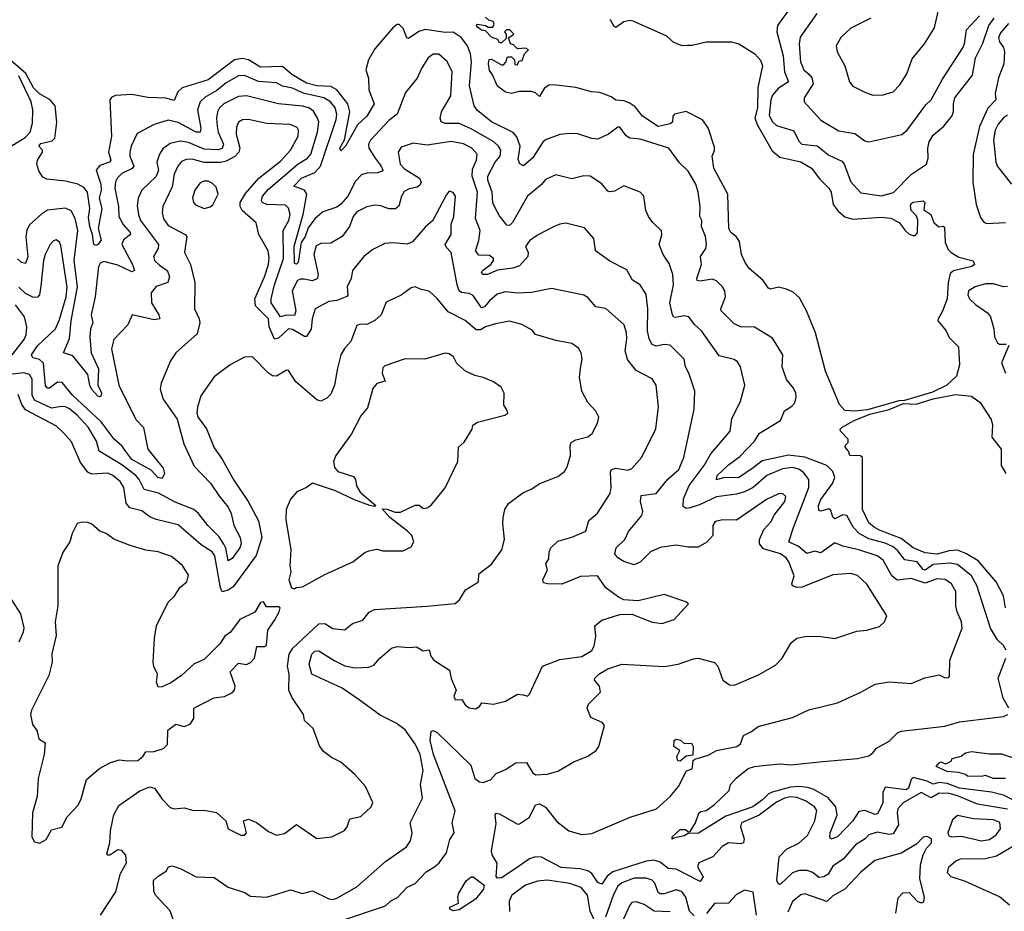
# Model space of a CAD drawing. Extents: x 1493970 to 1595317, y 729910 to 844791.
# Tile 159 of 256: x 1545346 to 1550249, y 787354 to 791795. Entities that reach past the tile are written whole.
import ezdxf

# ---------------------------------------------------------------- set-up
doc = ezdxf.new("R2010")
doc.units = 0

msp = doc.modelspace()

# ---------------------------------------------------------------- linework, layer by layer
at = {"layer": '0CON10XD'}
for points in [[(1549185, 791855.8), (1549120, 791765), (1549115.8, 791735), (1549147.8, 791615), (1549154, 791535), (1549174.1, 791485), (1549125, 791453.8), (1549095, 791419.2), (1549086.5, 791395), (1549078.1, 791318.1), (1549095, 791286.2), (1549115, 791267.6), (1549200.4, 791240.4), (1549225, 791189.5), (1549240.5, 791175), (1549317.1, 791167.1), (1549375, 791120), (1549439.5, 791089.5), (1549450.8, 791075), (1549485, 790987.1), (1549535, 790932.9), (1549637.1, 790917.1), (1549696.6, 790933.4), (1549787.1, 791025), (1549860.9, 791075), (1549868.9, 791105), (1549867.6, 791155), (1549874, 791186), (1549895, 791219.6), (1549947.7, 791265), (1549987.8, 791315), (1549995.8, 791335), (1549995.2, 791375), (1550003.2, 791405), (1550091.1, 791518.9), (1550105, 791604.2), (1550142, 791678), (1550171.4, 791765), (1550197.8, 791802.2)], [(1549315.5, 791825), (1549232.7, 791707.3), (1549226.7, 791673.3), (1549233.3, 791585), (1549251.1, 791545), (1549275, 791523.3), (1549290.8, 791505), (1549296.4, 791475), (1549251.9, 791405), (1549251.9, 791385), (1549335, 791294.6), (1549425, 791241.2), (1549505, 791227.1), (1549555, 791191.9), (1549575, 791185.7), (1549737.8, 791222.2), (1549765.9, 791244.1), (1549858.9, 791371.1), (1549885, 791395.7), (1549941.2, 791498.8), (1550043.1, 791655), (1550051.3, 791675), (1550060.7, 791745), (1550125, 791814)], [(1549585, 791801.5), (1549485, 791752.9), (1549435, 791706), (1549410.8, 791665), (1549416, 791635), (1549454.4, 791564.4), (1549477.5, 791485), (1549495, 791464), (1549555, 791434), (1549595, 791419.2), (1549645, 791420.6), (1549695, 791435.8), (1549729.4, 791470.6), (1549763.5, 791525), (1549790.1, 791599.9), (1549851.5, 791675), (1549901.2, 791755), (1549919.7, 791835)], [(1550257.6, 788655), (1550245, 788677.3), (1550215.3, 788705.3), (1550180.4, 788765), (1550112.6, 788977.4), (1550085.2, 789025.2), (1550015, 789081.3), (1549978.3, 789088.3), (1549895, 789082), (1549855, 789052.9), (1549845, 789055.8), (1549815, 789095.2), (1549753.8, 789103.8), (1549719.5, 789149.5), (1549695, 789168.8), (1549655, 789186.9), (1549575, 789209.6), (1549525.9, 789235), (1549497.3, 789265), (1549464.4, 789325), (1549445, 789328.4), (1549405, 789309.1), (1549395, 789317.5), (1549385, 789350), (1549375, 789359.3), (1549335, 789347.3), (1549325, 789350.5), (1549323.4, 789375), (1549335, 789405.6), (1549393.1, 789485), (1549405.8, 789515), (1549395.4, 789545), (1549365, 789575.2), (1549255, 789616.5), (1549175, 789625.9), (1549043, 789597), (1548997.7, 789562.3), (1548925, 789513.6), (1548855, 789514.7), (1548815, 789503.5), (1548818.8, 789525), (1548875, 789577.9), (1548931.3, 789618.7), (1549005.8, 789695), (1549030, 789735), (1549135, 789798.6), (1549155, 789846), (1549190.6, 789869.4), (1549205, 789886.7), (1549212.9, 789915), (1549210, 789935), (1549198.9, 789958.9), (1549165, 790002), (1549143.1, 790065), (1549145.5, 790125), (1549095, 790208), (1549005, 790263.4), (1548935.4, 790265.4), (1548901.3, 790281.3), (1548838.8, 790345), (1548837.5, 790355), (1548860.8, 790415), (1548856.9, 790445), (1548845, 790464.4), (1548815, 790493.6), (1548795, 790501.8), (1548735, 790492.6), (1548720, 790495), (1548717.5, 790505), (1548740.9, 790575), (1548735.3, 790615), (1548762.3, 790655), (1548766.2, 790676.2), (1548761.5, 790715), (1548740.6, 790765), (1548742.9, 790795), (1548733.6, 790815), (1548734.4, 790865), (1548724.1, 790935.9), (1548712.9, 790975), (1548675, 791040), (1548631.1, 791081.1), (1548578.1, 791155), (1548435, 791200), (1548385, 791205.4), (1548366.6, 791216.6), (1548335, 791260), (1548325, 791260), (1548278, 791225), (1548225, 791200), (1548195, 791202.2), (1548125, 791226.2), (1548085, 791227.7), (1548035, 791222.3), (1547965, 791197.1), (1547951.2, 791185), (1547899.2, 791105), (1547855, 791066.8), (1547836.3, 791076.3), (1547828.7, 791098.7), (1547837.5, 791165), (1547821.2, 791211.2), (1547803.3, 791233.3), (1547695, 791286), (1547625, 791342.7), (1547608.8, 791365), (1547586.7, 791465), (1547595.2, 791585), (1547591, 791625), (1547575.7, 791665), (1547545, 791706), (1547505, 791732.8), (1547465, 791731.4), (1547365, 791745.9), (1547333.6, 791736.4), (1547281.4, 791701.4), (1547274.4, 791704.4), (1547255, 791751.2), (1547235, 791771.2), (1547225, 791771.2), (1547205, 791754.2), (1547115, 791650.3), (1547082.7, 791595), (1547070.3, 791545), (1547082.8, 791502.8), (1547084.1, 791445), (1547111.4, 791375), (1547075, 791314), (1547028.8, 791271.2), (1546969.2, 791165), (1546945, 791141.2), (1546940.6, 791155), (1546962.9, 791197.1), (1546989.5, 791335), (1546979.7, 791375), (1546925, 791446.1), (1546895, 791461.3), (1546825, 791465.4), (1546775, 791479.1), (1546701.5, 791521.5), (1546655, 791562.4), (1546545, 791559.1), (1546485, 791594.8), (1546455, 791601.5), (1546415, 791595.2), (1546285.4, 791494.6), (1546154.4, 791455), (1546134.4, 791435.6), (1546115, 791392.5), (1546073.3, 791403.3), (1545985, 791407), (1545905, 791421.9)], [(1549505, 789844.6), (1549455, 789848.5), (1549427.8, 789877.8), (1549358.1, 790045), (1549308.5, 790235), (1549263.3, 790345), (1549228.8, 790408.8), (1549197.6, 790437.6), (1549165, 790453.1), (1549125, 790462), (1549085, 790453.3), (1549075, 790457.5), (1549046.6, 790496.6), (1548979.2, 790555), (1548958.6, 790585), (1548940, 790625), (1548929.5, 790689.5), (1548914.2, 790714.2), (1548886.7, 790735), (1548876.7, 790755), (1548872.9, 790925), (1548802.9, 791055), (1548793.8, 791115), (1548805, 791142.5), (1548805, 791160), (1548775, 791255.8), (1548745.4, 791295.4), (1548665, 791337.8), (1548605.9, 791324.1), (1548598.8, 791315), (1548596, 791285), (1548585, 791276), (1548525, 791263.3), (1548448, 791315), (1548411.1, 791361.1), (1548381.3, 791381.3), (1548355, 791391.3), (1548315, 791394), (1548290.5, 791410.5), (1548235, 791431.5), (1548193.8, 791435), (1548115, 791457.1), (1548005, 791470.6), (1547981.4, 791468.6), (1547957.9, 791452.1), (1547935, 791412.5), (1547915, 791430), (1547895, 791437.5), (1547835, 791437.5), (1547795, 791427.5), (1547765, 791433.8), (1547725, 791463.3), (1547700.7, 791520.7), (1547685, 791542.5), (1547680, 791575), (1547683.9, 791596.1), (1547695, 791597.5), (1547745, 791570), (1547755, 791570), (1547767, 791583), (1547775, 791610), (1547795, 791610), (1547810, 791595), (1547811.7, 791571.7), (1547825, 791570), (1547831.7, 791588.3), (1547848.3, 791591.7), (1547860, 791625), (1547880, 791645), (1547865, 791652.5), (1547825, 791650), (1547805, 791670), (1547790, 791675), (1547780, 791705), (1547807, 791723), (1547786.7, 791745), (1547770, 791745), (1547760, 791735), (1547768.3, 791721.7), (1547768.3, 791701.7), (1547745, 791680), (1547735, 791680), (1547726.4, 791696.4), (1547695, 791707.5), (1547665, 791740), (1547645, 791743.3), (1547625, 791757.5), (1547620, 791765), (1547625, 791772.5), (1547666.1, 791766.1), (1547678.3, 791758.3), (1547701.7, 791758.3), (1547708, 791772), (1547703.3, 791785), (1547681.7, 791791.7), (1547665, 791806.6)], [(1548285, 791796.7), (1548305, 791762.5), (1548315, 791757.5), (1548355, 791786), (1548385, 791792.5), (1548399.7, 791789.7), (1548567.5, 791715), (1548596.4, 791686.4), (1548625, 791673.3), (1548645, 791666.7), (1548671.7, 791668.3), (1548695, 791667.5), (1548765, 791684.2), (1548890, 791685), (1548927.5, 791675), (1549006.7, 791625), (1549035, 791593.3), (1549045.6, 791565), (1549022.2, 791457.8), (1549020.6, 791355), (1549006.7, 791305), (1549019.6, 791269.6), (1549092.4, 791142.4), (1549130.8, 791110.8), (1549235, 791087.6), (1549288.5, 791055), (1549329.9, 790999.9), (1549375.7, 790955.7), (1549386.5, 790935), (1549395.9, 790875), (1549421.9, 790841.9), (1549455, 790812.9), (1549495, 790801.4), (1549635, 790811.8), (1549683.7, 790806.3), (1549725, 790783.9), (1549755.2, 790745.2), (1549775, 790726.2), (1549795, 790719.8), (1549805, 790720.5), (1549816.7, 790733.3), (1549818.5, 790798.5), (1549809.7, 790819.7), (1549784.6, 790845), (1549782.2, 790867.8), (1549785, 790880), (1549795, 790886.7), (1549845, 790892.5), (1549852.5, 790885), (1549848.3, 790848.3), (1549882.5, 790825), (1549897.5, 790785), (1549923, 790763), (1549945, 790766.7), (1549950.7, 790760.7), (1549954.2, 790685), (1549970, 790650), (1549984.6, 790634.6), (1550022.5, 790612.5), (1550093.3, 790593.3), (1550100, 790575), (1550086.7, 790565), (1549995.6, 790544.4), (1549979.9, 790530.1), (1549969.7, 790485), (1549963.8, 790403.8), (1549940.2, 790339.8), (1549919.2, 790305), (1549918, 790295), (1549960, 790245), (1549975, 790211.2), (1550020, 790165), (1550026.2, 790075), (1550010.7, 790019.3), (1549962.9, 789975), (1549891.2, 789938.8), (1549751.8, 789898.2), (1549724.2, 789895.8), (1549567.6, 789852.4), (1549505, 789844.6)], [(1550269.2, 791775), (1550229.9, 791730.1), (1550219.5, 791705), (1550225.2, 791685), (1550245, 791656.9), (1550250.1, 791635), (1550246.4, 791575), (1550219.2, 791505), (1550203.5, 791426.5), (1550206.2, 791395), (1550166.2, 791353.8), (1550125, 791263.1), (1550094.1, 791124.1), (1550092.4, 790985), (1550108.9, 790875), (1550129.8, 790809.8), (1550146.4, 790786.4), (1550159.5, 790779.5), (1550254.6, 790784.6)], [(1545905, 791421.9), (1545823.3, 791416.7), (1545805, 791409.4), (1545794.6, 791395), (1545803.2, 791215), (1545788.4, 791135), (1545800, 791095), (1545793.1, 791085), (1545745, 791068), (1545727.8, 791045), (1545750.8, 790975), (1545751.9, 790945), (1545742.3, 790905), (1545755.7, 790854.3), (1545737.1, 790755), (1545752.7, 790697.3), (1545735, 790674.7), (1545725, 790670.4), (1545714.6, 790674.6), (1545708.7, 790725), (1545694.7, 790765.3), (1545689.3, 790809.3), (1545695.9, 790855), (1545683.3, 790935), (1545665, 790959.4), (1545635, 790976.1), (1545575, 790991.3), (1545480.6, 791000.6), (1545460.7, 791010.7), (1545441.8, 791041.8), (1545431.4, 791075), (1545434.8, 791095.2), (1545460.5, 791135), (1545460.3, 791145), (1545441.6, 791165), (1545451.5, 791178.5), (1545507.8, 791192.2), (1545520.7, 791205), (1545531.7, 791285), (1545522.6, 791365), (1545497.5, 791395), (1545445, 791425.7), (1545415.1, 791455), (1545377.1, 791527.1), (1545274.9, 791614.9)], [(1550265, 787863.1), (1550115, 787887.3), (1550015, 787929.5), (1549975, 787940.3), (1549925, 787941.6), (1549885, 787919.3), (1549835, 787945.2), (1549745, 787893.8), (1549718.2, 787865), (1549714.7, 787845), (1549721.6, 787785), (1549695, 787740.4), (1549675, 787735.8), (1549615, 787748.4), (1549574.8, 787735.2), (1549555.2, 787714.8), (1549508.2, 787685), (1549447.7, 787615), (1549395, 787578.2), (1549371, 787539), (1549349.6, 787525), (1549325, 787521.7), (1549295, 787546.7), (1549267.3, 787557.3), (1549225, 787557.8), (1549194.5, 787545.5), (1549135, 787489.2), (1549125, 787488.8), (1549116.9, 787506.9), (1549127.9, 787625), (1549165, 787663.8), (1549225, 787694), (1549268.5, 787731.5), (1549305.3, 787805), (1549315, 787856.2), (1549303.6, 787875), (1549259.1, 787905), (1549215, 787920.4), (1549185, 787923.4), (1549155, 787916.8), (1549115, 787897.1), (1549027.5, 787832.5), (1548940.2, 787795), (1548934.8, 787775), (1548952.9, 787715), (1548950.8, 787695), (1548935, 787690.8), (1548875, 787694.7), (1548843.4, 787676.6), (1548797.1, 787625), (1548727.9, 787595), (1548721.2, 787575), (1548749.4, 787525), (1548735, 787503.1), (1548615, 787564.7), (1548575, 787566.7), (1548535, 787598.8), (1548505, 787609.5), (1548465, 787604.4), (1548299.8, 787550.2), (1548271.1, 787528.9), (1548245, 787488.7), (1548225, 787497.6), (1548195, 787542.6), (1548175.9, 787555.9), (1548135, 787566.2), (1548042.3, 787572.3), (1547945, 787623.3), (1547914.3, 787625.7), (1547884.2, 787615.8), (1547813.3, 787565), (1547745, 787521.2), (1547725, 787519.7), (1547717.9, 787527.9), (1547724.3, 787594.3), (1547698.8, 787635), (1547695.8, 787655), (1547719.5, 787790.5), (1547712.9, 787835), (1547718, 787842), (1547735, 787839.1), (1547825, 787788), (1547835, 787790), (1547885, 787823.1), (1547914.3, 787885), (1547935, 787890), (1547965, 787873.5), (1548020.5, 787800.5), (1548080, 787755), (1548145, 787736.1), (1548195, 787741.7), (1548386.5, 787823.5), (1548517.8, 787865), (1548585, 787926.5), (1548626.5, 787975), (1548667, 788053), (1548695, 788063.3), (1548696.1, 788073.9), (1548700, 788105), (1548708.3, 788111.7), (1548775, 788131.4), (1548815, 788155.7), (1548917.5, 788175), (1548935, 788187.5), (1548950.5, 788229.5), (1548990.5, 788249.5), (1549023.3, 788275), (1549195, 788320), (1549275, 788357.5), (1549417.6, 788392.4), (1549534.2, 788445.8), (1549605, 788486), (1549675, 788497.5), (1549785, 788488.8), (1549852.7, 788517.3), (1549925, 788531.2), (1549955, 788516.2), (1549970.7, 788519.3), (1549976.2, 788525), (1549977.1, 788605), (1550038.2, 788765), (1550035.4, 788795), (1550014, 788845), (1550008, 788875), (1550007.4, 788947.4), (1549985.2, 788985.2), (1549955, 789007.3), (1549915, 789010.3), (1549855, 788988.3), (1549785, 789011.4), (1549715, 789003.3), (1549688.9, 789025), (1549645, 789103.6), (1549615, 789125.2), (1549525, 789154.7), (1549445, 789173.1), (1549405, 789190), (1549335, 789139.2), (1549305, 789148.1), (1549265, 789135.5), (1549222, 789172), (1549181.1, 789191.1), (1549175.7, 789195), (1549199.8, 789265), (1549276, 789465), (1549276.2, 789505), (1549249.2, 789539.2), (1549225, 789555.7), (1549195, 789564.4), (1549145, 789558.2), (1549066.8, 789525), (1548998.4, 789465), (1548955, 789444), (1548915, 789432.3), (1548815, 789417.5), (1548731.9, 789378.1), (1548685, 789362.8), (1548665, 789360.3), (1548650.2, 789370.2), (1548651.7, 789408.3), (1548679.1, 789475), (1548753.9, 789575), (1548788.2, 789631.8), (1548883.1, 789745), (1548892.7, 789807.3), (1548934.6, 789895.4), (1548957.5, 789975), (1548934.6, 790065), (1548920.2, 790090.2), (1548903.1, 790103.1), (1548829.8, 790119.8), (1548741.5, 790245), (1548706.4, 790276.4), (1548678, 790315), (1548655, 790319.5), (1548611.9, 790311.9), (1548603.6, 790313.6), (1548596.2, 790325), (1548583.5, 790385), (1548602.2, 790475), (1548598.5, 790525), (1548580.2, 790580.2), (1548549.4, 790625), (1548530.9, 790675), (1548543.5, 790723.5), (1548542.7, 790742.7), (1548499.2, 790785), (1548477.5, 790815), (1548464.5, 790844.5), (1548454.2, 790915), (1548435, 790935.7), (1548355, 790966.7), (1548308.6, 790941.4), (1548285, 790937.8), (1548275, 790941.1), (1548245, 790976.7), (1548186.7, 791015), (1548155, 791017.2), (1548095, 791002), (1548015, 791022.5), (1547965, 790998.5), (1547945, 790973.6), (1547874.4, 790915), (1547799.5, 790785), (1547785, 790769.5), (1547771.7, 790771.7), (1547735, 790818), (1547714.7, 790854.7), (1547701.9, 790881.9), (1547699.1, 790935), (1547677.6, 790995), (1547676.7, 791015), (1547713.2, 791085), (1547739.3, 791115), (1547741.8, 791145), (1547730.7, 791165), (1547707, 791187), (1547595, 791251.9), (1547535, 791277.9), (1547465, 791277.3), (1547445, 791286.2), (1547440.5, 791305), (1547446.9, 791335), (1547492.6, 791415), (1547499.3, 791535), (1547475, 791587.3), (1547432.4, 791622.4), (1547405, 791623.3), (1547380, 791605), (1547347.8, 791555), (1547325, 791503.3), (1547267.3, 791432.7), (1547225.9, 791324.1), (1547185, 791293.3), (1547092.7, 791195), (1547083.8, 791175), (1547084, 791155), (1547115.5, 791105.5), (1547146.8, 791065), (1547154.2, 791045), (1547150.3, 791039.7), (1547127.3, 791032.7), (1547075, 791030.9), (1547048.7, 791021.3), (1547019, 790991), (1546980, 790915), (1546945, 790876.1), (1546925, 790861.5), (1546855, 790838.2), (1546815, 790803.5), (1546781.8, 790758.2), (1546767.2, 790715), (1546747.5, 790685), (1546732.5, 790585), (1546725, 790576.9), (1546715, 790580), (1546713, 790667), (1546757.5, 790825), (1546776, 790925), (1546765, 790945.8), (1546711.6, 790965), (1546748.9, 791005), (1546815, 791032.9), (1546843.5, 791065), (1546921.7, 791298.3), (1546925.2, 791325), (1546917, 791355), (1546893.3, 791385), (1546860, 791405), (1546758, 791428), (1546705, 791454), (1546655, 791463.9), (1546625, 791479.7), (1546535, 791486.2), (1546465, 791516.2), (1546435, 791515.2), (1546375, 791480.5), (1546328.5, 791441.5), (1546270.4, 791409.6), (1546245.3, 791385), (1546231.7, 791345), (1546248.8, 791255), (1546245, 791233.8), (1546225, 791234), (1546135, 791282.2), (1546085, 791294.7), (1546015, 791273.1), (1545931.9, 791228.1), (1545901.5, 791165), (1545894.6, 791135), (1545895.4, 791115), (1545914.6, 791065), (1545905.6, 791054.4), (1545855, 791028.2), (1545833.1, 791006.9), (1545823.2, 790986.8), (1545819.4, 790955), (1545838.3, 790865), (1545840.3, 790815), (1545861, 790775), (1545896.5, 790735), (1545898, 790725), (1545862.4, 790697.6), (1545854.7, 790675), (1545908.2, 790575), (1545917.8, 790545), (1545905, 790538.5), (1545835, 790572.3), (1545765, 790589.6), (1545747.3, 790582.7), (1545739.3, 790565), (1545721.4, 790415), (1545702.7, 790325), (1545710.3, 790285), (1545698.4, 790255), (1545695.8, 790214.2), (1545701.4, 790135), (1545739, 790055), (1545734.8, 789974.8), (1545753.4, 789936.6), (1545750.3, 789919.7), (1545745, 789915.7), (1545735, 789920.5), (1545705, 789952.5), (1545694.8, 789975), (1545685, 790028.1), (1545610.4, 790120.4), (1545564.4, 790135), (1545593.6, 790206.4), (1545602.7, 790295), (1545634.5, 790465), (1545617, 790595), (1545636.2, 790745), (1545623, 790805), (1545602.7, 790842.7), (1545575, 790856.4), (1545485, 790845.3), (1545455, 790826.5), (1545395.9, 790774.1), (1545382.3, 790747.7), (1545376.8, 790713.2), (1545386.2, 790613.8), (1545375, 790580.8), (1545355, 790584.6), (1545335, 790603.1)], [(1545295, 791159.8), (1545372.8, 791207.2), (1545399.1, 791235), (1545409.9, 791280.1), (1545412.2, 791345), (1545403.3, 791385), (1545341.6, 791515)], [(1546940.8, 787305), (1547167.9, 787382.1), (1547194.4, 787405.6), (1547227.9, 787422.1), (1547275, 787473.5), (1547315, 787492.9), (1547369.8, 787550.2), (1547411.4, 787575), (1547435, 787595.8), (1547472, 787645), (1547488.8, 787711.2), (1547510, 787745), (1547499.6, 787795), (1547514.6, 787855), (1547407.1, 788135), (1547389.5, 788205), (1547395, 788250), (1547405, 788253.8), (1547425, 788244), (1547592.2, 788082.2), (1547612.9, 788015), (1547635, 787999.5), (1547654.2, 787995.8), (1547690.7, 788009.3), (1547719.3, 788040.7), (1547765, 788060), (1547816.4, 788093.6), (1547870, 788095), (1547898.8, 788045), (1547914.5, 788034.5), (1547972.5, 788037.5), (1548025, 788052.3), (1548105, 788097.7), (1548175, 788126.9), (1548216, 788155), (1548230, 788175), (1548258.8, 788278.8), (1548246.2, 788295), (1548190, 788320), (1548172.5, 788365), (1548179.2, 788385), (1548238, 788445), (1548233.8, 788475), (1548207.5, 788505), (1548210, 788515), (1548230, 788535), (1548275, 788561.2), (1548345, 788584.7), (1548556.2, 788573.8), (1548624.6, 788585.4), (1548700.7, 788610.7), (1548725, 788614), (1548805, 788592.5), (1548822.5, 788575), (1548846.7, 788505), (1548881.2, 788481.2), (1548905, 788480.8), (1549025, 788532.2), (1549109.8, 788580.2), (1549143.3, 788615), (1549188.2, 788691.8), (1549215.5, 788714.5), (1549264.4, 788724.4), (1549335, 788723.1), (1549405, 788712.2), (1549515, 788748.6), (1549565, 788754.3), (1549627.6, 788772.4), (1549652, 788795), (1549663.3, 788825), (1549563.7, 788983.7), (1549517.2, 789027.2), (1549485, 789036.4), (1549395, 789029.5), (1549242.2, 788967.8), (1549215, 788967), (1549194.6, 788975), (1549190.7, 788985), (1549203.2, 789025), (1549176.1, 789095), (1549162.2, 789115), (1549134.5, 789134.5), (1549049.8, 789159.8), (1549030.4, 789185), (1549029.6, 789205), (1549051.8, 789255), (1549087.5, 789295), (1549103.7, 789326.3), (1549155.4, 789395), (1549160.7, 789420.7), (1549145, 789435.6), (1549125, 789432.5), (1549065, 789405.4), (1548915, 789302.5), (1548847, 789303), (1548808.8, 789295), (1548798.1, 789275), (1548797.5, 789225), (1548767, 789193), (1548725, 789167.1), (1548675, 789167.1), (1548615, 789178.2), (1548535.3, 789165.3), (1548486.5, 789145), (1548435, 789093.5), (1548405, 789080), (1548355, 789095.5), (1548324.6, 789115), (1548309.6, 789135), (1548315.4, 789165), (1548358.6, 789205), (1548376.9, 789245), (1548444.1, 789325), (1548449.5, 789345), (1548436.9, 789395), (1548440, 789425), (1548515, 789435.6), (1548573.8, 789506.2), (1548627.9, 789555), (1548652.8, 789615), (1548704.6, 789855), (1548707.1, 789945), (1548678.2, 790035), (1548661.5, 790065), (1548654.2, 790104.2), (1548585, 790173.3), (1548555, 790176.2), (1548515, 790167.9), (1548495, 790177.5), (1548480.4, 790205), (1548472.2, 790245), (1548474.7, 790355), (1548465.9, 790425.9), (1548435, 790474.4), (1548397.4, 790497.4), (1548368.5, 790548.5), (1548285, 790591.9), (1548213.5, 790643.5), (1548205.6, 790705), (1548157.9, 790757.9), (1548065, 790781.4), (1548035, 790777.1), (1548005, 790763.5), (1547925, 790721.9), (1547885, 790694), (1547864.2, 790665), (1547877.5, 790635), (1547876.2, 790615), (1547835, 790568.9), (1547802.1, 790557.9), (1547725, 790548), (1547675, 790526.4), (1547653.8, 790525), (1547645.8, 790535), (1547650.5, 790545), (1547692.9, 790575), (1547706, 790595), (1547706, 790605), (1547685, 790620.6), (1547632.1, 790622.1), (1547615, 790643.3), (1547632.5, 790695), (1547639.6, 790745), (1547615.8, 790805), (1547626.1, 790935), (1547599.8, 791015), (1547600.2, 791050.2), (1547621.6, 791095), (1547624.6, 791125), (1547596.9, 791155), (1547555.9, 791175.9), (1547495, 791187.3), (1547375, 791169.5), (1547305, 791179.2), (1547245, 791159.2), (1547230.7, 791135), (1547240.7, 791075), (1547262.5, 791052.5), (1547337.5, 791005), (1547344.6, 790985), (1547339.1, 790970.9), (1547325, 790960.3), (1547285, 790952.3), (1547260.9, 790939.1), (1547247.1, 790915), (1547234, 790866), (1547217.1, 790852.9), (1547185, 790852.8), (1547145, 790867.7), (1547115, 790870.4), (1547075, 790862.3), (1547025, 790837.5), (1547006.6, 790815), (1546987.7, 790765), (1546951.1, 790715), (1546895, 790682.1), (1546845, 790679.6), (1546822.2, 790667.8), (1546811.6, 790625), (1546832, 790525), (1546829.1, 790505), (1546805, 790493.6), (1546762.1, 790502.1), (1546745, 790503.2), (1546729.3, 790495), (1546702.3, 790445), (1546721.9, 790345), (1546715, 790322), (1546675, 790323.7), (1546645, 790314.2), (1546599.1, 790385), (1546598.4, 790405), (1546615.1, 790474.9), (1546660, 790605), (1546658, 790745), (1546686.3, 790795), (1546692.8, 790825), (1546685, 790855.8), (1546670.5, 790870.5), (1546576.2, 790875), (1546555.5, 790885), (1546550.4, 790895), (1546555.3, 790915), (1546585, 790950.6), (1546733.4, 791076.6), (1546778.7, 791105), (1546795.2, 791125), (1546828.7, 791235), (1546835.2, 791285.2), (1546828.2, 791308.2), (1546808.4, 791338.4), (1546785.2, 791355.2), (1546753.8, 791363.8), (1546634.7, 791375.3), (1546475, 791415.2), (1546435, 791412.3), (1546363.1, 791375), (1546341.6, 791355), (1546330.8, 791335), (1546325.7, 791305), (1546328.8, 791265), (1546335.2, 791235), (1546361, 791175), (1546355, 791152.9), (1546335, 791145.9), (1546265, 791150.7), (1546187, 791183), (1546145, 791190), (1546095, 791177.3), (1546059.1, 791150.9), (1546042.6, 791125), (1546029.6, 791085), (1546036.9, 791045), (1546026, 791014), (1545954.6, 790945), (1545936.8, 790905), (1545931.9, 790868.1), (1545937.3, 790825), (1545948.1, 790795), (1546037.5, 790675), (1546035.4, 790655), (1546012.5, 790615), (1546018.2, 790595), (1546041.6, 790571.6), (1546080, 790545), (1546091.9, 790515), (1546083.6, 790486.4), (1546025, 790465.2), (1546001.7, 790435), (1546003.3, 790385), (1546039.6, 790325), (1546044, 790305), (1546015, 790299.2), (1545906, 790324), (1545884.4, 790275), (1545815, 790201.4), (1545804, 790156), (1545839.3, 789975), (1545925, 789803.3), (1545963.3, 789763.3), (1545984.4, 789655), (1546060.5, 789560.5), (1546066.7, 789535), (1546055, 789510), (1546033.8, 789515), (1546000.3, 789550.3), (1545905, 789603.6), (1545875, 789643.3), (1545855, 789672.6), (1545817.3, 789705), (1545751.8, 789791.8), (1545609, 789925), (1545557, 789987), (1545535, 789988.6), (1545495, 789959.6), (1545485, 789959.6), (1545475, 789971.4), (1545464.5, 790084.5), (1545445, 790101.9), (1545411.4, 790111.4), (1545405.3, 790125), (1545435, 790170.5), (1545525.3, 790255), (1545545, 790301.9), (1545577.6, 790415), (1545582.6, 790462.6), (1545550.5, 790670.5), (1545545, 790687.5), (1545527.8, 790697.8), (1545515, 790693.5), (1545497.5, 790675), (1545472.3, 790625), (1545464, 790595), (1545451.8, 790468.2), (1545445.3, 790425), (1545435, 790413.1), (1545415, 790411.9), (1545375, 790430.4), (1545341.8, 790461.8)], [(1546127.3, 787265), (1546095.7, 787355.7), (1546022.9, 787435), (1546014.2, 787455), (1546013, 787507), (1546035, 787528.8), (1546075, 787553.3), (1546087.5, 787575), (1546105, 787581.2), (1546145, 787568), (1546225, 787525.5), (1546315, 787521.9), (1546385, 787474), (1546465, 787446.9), (1546495, 787429.2), (1546575, 787424.3), (1546631.3, 787441.3), (1546695, 787460.9), (1546755, 787442.2), (1546805, 787456.2), (1546885, 787415.9), (1546905, 787413.3), (1546925, 787418.8), (1547025, 787476.3), (1547168, 787602), (1547271.5, 787675), (1547292.2, 787705), (1547300, 787745), (1547290, 787795), (1547352.2, 787917.8), (1547341.2, 787985), (1547355.2, 788054.8), (1547341.1, 788135), (1547316.8, 788185), (1547265, 788258.4), (1547221, 788291), (1547140.3, 788330.3), (1547037.3, 788407.3), (1546951.1, 788465), (1546801.1, 788535), (1546786.9, 788585), (1546800.6, 788635), (1546815, 788650), (1546835, 788651.4), (1546912.4, 788602.4), (1546965, 788577.2), (1547015, 788566.4), (1547085, 788569.5), (1547110.2, 788579.8), (1547139.2, 788615), (1547198, 788665), (1547226.4, 788673.6), (1547285, 788667.5), (1547321.2, 788671.2), (1547355, 788651.9), (1547385, 788656.7), (1547393.8, 788625), (1547407.9, 788605), (1547485.8, 788555), (1547494.2, 788514.2), (1547520, 788455), (1547507.5, 788425), (1547515, 788407.5), (1547548.3, 788408.3), (1547565, 788382.5), (1547585, 788367.5), (1547615, 788362.5), (1547636.4, 788373.6), (1547647.5, 788392.5), (1547705, 788386.2), (1547765, 788400), (1547825, 788436), (1547852.6, 788432.6), (1547875, 788425.8), (1547884.2, 788435), (1547949.2, 788575), (1548035, 788608.5), (1548145, 788623.5), (1548195, 788653.3), (1548205.9, 788674.1), (1548214.6, 788725), (1548210, 788775), (1548245.4, 788804.6), (1548335, 788832.9), (1548393.6, 788833.6), (1548495, 788793.8), (1548545, 788788.1), (1548605, 788808.1), (1548676.7, 788885), (1548662.5, 788895), (1548555, 788931.2), (1548425, 788900), (1548355, 788905.4), (1548327.9, 788917.9), (1548264, 788965), (1548222.5, 789025), (1548138.4, 789021.6), (1548045, 788983.6), (1547974.4, 788984.4), (1547955, 788990), (1547950.8, 789005), (1547974.2, 789055), (1547965.7, 789085), (1547980.4, 789109.6), (1547982.9, 789145), (1547991.1, 789165), (1548025, 789196.9), (1548095, 789217.1), (1548165, 789247.5), (1548180.3, 789299.7), (1548223.2, 789336.8), (1548285.9, 789435), (1548291.2, 789465), (1548288, 789542), (1548292.9, 789555), (1548315, 789561.2), (1548375, 789550.5), (1548395, 789559.4), (1548444.7, 789615.3), (1548513.8, 789756.2), (1548526.4, 789866.4), (1548515.7, 789975), (1548495, 790005.8), (1548415, 790047.1), (1548373, 790103), (1548361, 790145), (1548369.8, 790205), (1548368.2, 790235), (1548356.7, 790275), (1548265, 790355.7), (1548215, 790364.4), (1548175, 790410.8), (1548155, 790423.1), (1547993.4, 790456.6), (1547895, 790436.2), (1547825, 790433.1), (1547765, 790438.5), (1547722.9, 790427.1), (1547685, 790395.3), (1547660.3, 790365), (1547645, 790359.2), (1547605, 790420.8), (1547585, 790430.3), (1547546, 790436), (1547535, 790444.7), (1547523.7, 790475), (1547495.4, 790635), (1547470.6, 790660.6), (1547464.7, 790675), (1547494.4, 790725), (1547494.2, 790775.8), (1547507.1, 790815), (1547516.9, 790915), (1547505, 790933.8), (1547485, 790941.2), (1547469.1, 790920.9), (1547404, 790795), (1547365, 790760.8), (1547302.2, 790687.8), (1547275, 790676.5), (1547205, 790683.5), (1547165, 790680), (1547105, 790650.5), (1547060, 790615), (1547003.1, 790545), (1546997.1, 790505), (1546977.5, 790465), (1546980, 790425), (1546974.6, 790415.4), (1546925, 790396.2), (1546885, 790391.2), (1546818.1, 790355), (1546802.5, 790305), (1546797.2, 790252.8), (1546775, 790217.1), (1546765, 790216.2), (1546705, 790252.4), (1546685, 790255.3), (1546635, 790209.3), (1546615, 790204.1), (1546588.7, 790265), (1546584.8, 790305), (1546519.9, 790369.9), (1546516.3, 790405), (1546565.2, 790514.8), (1546584.4, 790575), (1546588.2, 790608.2), (1546582.7, 790642.7), (1546537.3, 790725), (1546522.9, 790782.9), (1546454.7, 790845), (1546444.2, 790865), (1546444.8, 790885), (1546471.2, 790928.8), (1546537.4, 791005), (1546645, 791089.5), (1546694.7, 791145), (1546733.5, 791215), (1546735.3, 791245), (1546727.7, 791257.7), (1546693.1, 791273.1), (1546575, 791276.9), (1546485, 791298.2), (1546455, 791296.8), (1546435.3, 791284.7), (1546425, 791260), (1546424.7, 791225), (1546441.7, 791155), (1546437.4, 791135), (1546416.9, 791113.1), (1546375, 791090), (1546346.6, 791083.4), (1546265, 791083.7), (1546205, 791099.3), (1546175, 791099), (1546151.3, 791088.7), (1546133.7, 791065), (1546115.8, 791025), (1546105, 790961.9), (1546058.9, 790865), (1546055, 790832.5), (1546062.8, 790802.8), (1546085, 790769.6), (1546169.4, 790725), (1546178.4, 790715), (1546167.1, 790635), (1546196.2, 790575), (1546218.2, 790485), (1546216.7, 790355), (1546240, 790305), (1546243.1, 790285), (1546230, 790230), (1546124, 790135), (1546096.7, 790095), (1546050, 789985), (1546046, 789955), (1546060.4, 789905), (1546129.6, 789805), (1546162.8, 789682.8), (1546215, 789571.5), (1546297.1, 789487.1), (1546340.5, 789420.5), (1546385, 789366.2), (1546399.8, 789335), (1546412.5, 789275), (1546443.5, 789215), (1546448.4, 789185), (1546442.5, 789165), (1546405, 789111.8), (1546385, 789098.9), (1546372.6, 789162.6), (1546362.8, 789182.8), (1546339.1, 789219.1), (1546283.3, 789275), (1546236.9, 789335), (1546212.5, 789355), (1546121, 789391), (1546036.8, 789436.8), (1545965.3, 789455.3), (1545941.6, 789505), (1545923.8, 789525), (1545855, 789578.3), (1545742.5, 789645), (1545728.4, 789695), (1545687.8, 789765), (1545632.9, 789825), (1545595, 789857.1), (1545575, 789866.2), (1545555, 789868.4), (1545505, 789859.8), (1545419.3, 789899.3), (1545407.6, 789925), (1545408.4, 790005), (1545395, 790026.8), (1545365.2, 790035.2), (1545295, 790028.4)], [(1550265, 791318.4), (1550244.3, 791305.7), (1550218.3, 791275), (1550203.5, 791245), (1550195.7, 791195.7), (1550206.8, 791085), (1550215, 791063.1), (1550285, 790975.5)], [(1546265, 790854.5), (1546295, 790861.9), (1546308, 790872), (1546334.4, 790925), (1546325, 790961.2), (1546305, 790980.8), (1546285, 790990), (1546265, 790990.5), (1546245, 790981.4), (1546217.5, 790945), (1546207.1, 790907.1), (1546211.4, 790885), (1546222.2, 790872.2), (1546265, 790854.5)], [(1545749.2, 787335), (1545825, 787451.1), (1545847.8, 787542.2), (1545877.5, 787595), (1545875, 787633.8), (1545855, 787657.5), (1545835, 787660), (1545795, 787634.3), (1545785, 787633.8), (1545780.3, 787640.3), (1545794.5, 787695.5), (1545797.7, 787755), (1545815.3, 787835), (1545839.2, 787880.8), (1545945, 787954.1), (1545995, 787974.6), (1546017.5, 787967.5), (1546055, 787912.9), (1546095, 787870.5), (1546115, 787863.6), (1546165, 787870), (1546213.6, 787856.4), (1546265, 787858), (1546326.2, 787846.2), (1546373.3, 787805), (1546384.3, 787764.3), (1546447.3, 787732.7), (1546465, 787734), (1546476, 787745), (1546460, 787805), (1546485, 787812.5), (1546525, 787797.1), (1546585, 787751.4), (1546625, 787734), (1546665, 787741.2), (1546725, 787786), (1546825, 787716), (1546900, 787725), (1546963.4, 787756.6), (1546977.1, 787775), (1546990, 787815), (1547045, 787825.8), (1547095.8, 787875), (1547105, 787896.2), (1547067.7, 787975), (1547015, 788035.4), (1546945, 788097.5), (1546899.5, 788119.5), (1546859.7, 788149.7), (1546838.6, 788178.6), (1546808, 788265), (1546764.2, 788305), (1546760, 788335), (1546700.8, 788420.8), (1546687.1, 788455), (1546687.5, 788535), (1546680.5, 788575), (1546688.7, 788635), (1546705.8, 788665), (1546835, 788785.9), (1546865, 788787.9), (1546905, 788761.8), (1546964.5, 788755.5), (1547003.3, 788786.7), (1547055, 788803.3), (1547086.6, 788843.4), (1547113.3, 788856.7), (1547375, 788873.8), (1547515, 788886.5), (1547535.8, 788905), (1547566.2, 788955), (1547630, 788995), (1547632, 789035), (1547695, 789082.9), (1547747.1, 789155), (1547760.5, 789205), (1547751.9, 789285), (1547754.3, 789314.3), (1547762.5, 789355), (1547780.8, 789385), (1547852.1, 789437.9), (1547893.7, 789456.3), (1547935.5, 789484.5), (1548025, 789520), (1548058.8, 789545), (1548072.1, 789567.9), (1548088.1, 789625), (1548086.9, 789673.1), (1548091.9, 789688.1), (1548115, 789701.4), (1548175, 789717.7), (1548196, 789734), (1548222.8, 789785), (1548229.1, 789815), (1548214.5, 789844.5), (1548175, 789888.8), (1548145.6, 789945), (1548133, 790013), (1548137.8, 790057.8), (1548146.4, 790105), (1548142.5, 790135), (1548128.1, 790158.1), (1548095, 790182.4), (1548015, 790197.5), (1547915, 790226.7), (1547898, 790248), (1547847.3, 790277.3), (1547785, 790292.7), (1547715, 790280.5), (1547665, 790265.6), (1547640.5, 790249.5), (1547619.9, 790249.9), (1547565, 790296.8), (1547478.9, 790338.9), (1547425, 790406.4), (1547385, 790442.9), (1547345, 790450.8), (1547315, 790464.4), (1547295, 790460), (1547245, 790422.9), (1547171.8, 790388.2), (1547146.4, 790325), (1547115, 790296.4), (1547075, 790277.1), (1547041.2, 790278.8), (1547025, 790271.2), (1546995, 790192), (1546963.1, 790156.9), (1546945.6, 790125), (1546928.5, 790058.5), (1546914.4, 789975), (1546895, 789930), (1546875, 789910), (1546845, 789894.2), (1546825, 789901.4), (1546720.4, 789990.4), (1546685, 790047.5), (1546675, 790050), (1546625, 790020), (1546605, 790020.8), (1546585, 790034.3), (1546505, 790115.8), (1546465, 790114.2), (1546395, 790075.5), (1546314.6, 790015.4), (1546248.6, 789921.4), (1546230.8, 789865), (1546228.2, 789835), (1546234.2, 789814.2), (1546276.2, 789756.2), (1546315, 789662.5), (1546355.2, 789605.2), (1546411.7, 789501.7), (1546484.6, 789395), (1546535, 789298), (1546551.1, 789215), (1546524.2, 789125.8), (1546409.6, 788970.4), (1546385, 788953.3), (1546355, 788945.7), (1546345.3, 788965.3), (1546318.4, 789125), (1546305, 789144.7), (1546249.9, 789179.9), (1546135, 789278.5), (1546025, 789305.4), (1545995, 789318.5), (1545955, 789349.2), (1545893.9, 789363.9), (1545877.1, 789387.1), (1545864, 789465), (1545846, 789495), (1545809.6, 789525), (1545785, 789536.7), (1545705, 789530.4), (1545685, 789541.2), (1545649.2, 789589.2), (1545605, 789692.5), (1545565.7, 789735), (1545529.6, 789769.6), (1545375, 789851.6), (1545357.4, 789877.4), (1545338.2, 789928.2)], [(1550265, 790465.4), (1550245, 790464.6), (1550195, 790478.7), (1550155, 790479.2), (1550103.3, 790465), (1550071.2, 790445), (1550068, 790425), (1550076.2, 790405), (1550105.7, 790375.7), (1550165, 790334), (1550180.8, 790315), (1550196.5, 790255), (1550200, 790215), (1550214.6, 790184.6), (1550225, 790178.1), (1550258.3, 790178.3)], [(1545286.1, 790095), (1545368, 790202), (1545378.9, 790225), (1545382.6, 790265), (1545370.2, 790315), (1545325.2, 790375)], [(1550271.7, 790171.7), (1550235.5, 790085), (1550255, 790034)], [(1546715, 788960), (1546723, 788967), (1546755, 788970), (1546865, 789030.8), (1547005.6, 789094.4), (1547065, 789141.2), (1547085, 789148.8), (1547125, 789158), (1547155, 789150), (1547255, 789150), (1547295, 789170), (1547308.1, 789195), (1547299.2, 789225), (1547277.8, 789247.8), (1547188.8, 789315), (1547151.7, 789358.3), (1547175, 789356.7), (1547215, 789342), (1547242.3, 789342.3), (1547315, 789376.9), (1547335, 789376), (1547355, 789360), (1547375, 789363.3), (1547395, 789376.7), (1547465, 789463.3), (1547527.1, 789595), (1547530.6, 789665), (1547558.6, 789691.4), (1547600, 789755), (1547602.5, 789775), (1547625, 789790.8), (1547762.5, 789825), (1547776.2, 789835), (1547771.2, 789851.2), (1547757.5, 789875), (1547758.8, 789935), (1547743.9, 789963.9), (1547705, 789991.2), (1547653.2, 790013.2), (1547612.6, 790022.6), (1547566.2, 790045), (1547522.5, 790082.5), (1547505.6, 790115.6), (1547485, 790130), (1547465, 790133.3), (1547363.6, 790103.6), (1547265, 790106), (1547165, 790070.5), (1547155, 790060), (1547150.8, 790035), (1547166.1, 789993.9), (1547125, 789983.3), (1547105, 789957.5), (1547077.7, 789862.3), (1547045, 789822.5), (1546997.6, 789732.4), (1546920, 789625), (1546908, 789595), (1546914.1, 789564.1), (1546930, 789545), (1547008.9, 789518.9), (1547017.8, 789505), (1547023.4, 789473.4), (1547041.5, 789441.5), (1547120, 789375), (1547115, 789370), (1547090, 789375), (1547014, 789404), (1546918.3, 789448.3), (1546805, 789486.2), (1546775, 789464.2), (1546726.6, 789443.4), (1546695, 789406), (1546672.5, 789355), (1546670.9, 789305), (1546696.9, 789155), (1546690.8, 789075), (1546696.2, 789045), (1546686.7, 789005), (1546700, 788965), (1546715, 788960)], [(1550254.2, 788865), (1550245.5, 788925.5), (1550209.1, 788995), (1550119.4, 789099.4), (1550056.8, 789136.8), (1550015, 789151.9), (1549975, 789149.9), (1549915, 789133.1), (1549855, 789138.6), (1549795, 789163.6), (1549735, 789210.4), (1549630.7, 789250.7), (1549601.8, 789265), (1549575, 789288.5), (1549542.4, 789355), (1549542.5, 789615), (1549533.2, 789623.2), (1549480, 789625), (1549473.8, 789645), (1549456.7, 789665), (1549457.5, 789675), (1549471.7, 789688.3), (1549471.2, 789705), (1549433.8, 789745), (1549432, 789755), (1549441.2, 789765), (1549500.9, 789799.1), (1549580, 789830), (1549675, 789853.5), (1549746.4, 789883.6), (1549810.3, 789879.7), (1549895, 789906.5), (1550005, 789927.5), (1550085, 789918.9), (1550128.1, 789888.1), (1550183, 789803), (1550190, 789775), (1550187.5, 789715), (1550232.5, 789655), (1550232.5, 789575), (1550255.8, 789535)], [(1545445, 787693.3), (1545477.7, 787712.3), (1545505, 787760), (1545556.4, 787773.6), (1545582.5, 787825), (1545637, 787883), (1545652.5, 787915), (1545679.3, 788010.7), (1545744.2, 788065.8), (1545795, 788093.3), (1545841.7, 788108.3), (1545885, 788102.9), (1545934.1, 788105.9), (1545960, 788125), (1545975, 788147.5), (1546015, 788150), (1546062.5, 788165), (1546082, 788185), (1546083.9, 788256.1), (1546123.9, 788286.1), (1546165, 788274.2), (1546195, 788286.2), (1546214, 788315), (1546213.6, 788366.4), (1546312.3, 788417.7), (1546366.8, 788423.2), (1546406.6, 788443.4), (1546415.8, 788455), (1546418.6, 788475), (1546393.8, 788546.2), (1546435, 788590), (1546475, 788583.8), (1546495, 788593.3), (1546516, 788615), (1546527, 788673), (1546565, 788672.5), (1546575, 788678.8), (1546581.2, 788755), (1546616, 788805), (1546638.8, 788845), (1546642.5, 788865), (1546635, 788870), (1546575, 788870), (1546560, 788895), (1546545, 788892.5), (1546516.4, 788843.6), (1546442.3, 788807.7), (1546395.9, 788744.1), (1546367.5, 788725), (1546343, 788687), (1546265, 788607.5), (1546215, 788586.7), (1546151.7, 788528.3), (1546098.3, 788491.7), (1546055, 788472.5), (1546035, 788470), (1546027.5, 788495), (1546032.5, 788535), (1546013.6, 788573.6), (1546010, 788595), (1546017.1, 788715), (1546027.1, 788775), (1546085, 788893.8), (1546115, 788922), (1546145, 788969.2), (1546178.8, 788995), (1546187.5, 789027.5), (1546156.6, 789076.6), (1546101.4, 789121.4), (1546035, 789144.5), (1545975, 789152.5), (1545896.2, 789176.2), (1545815, 789207.1), (1545776.2, 789235), (1545745, 789247.5), (1545705, 789282), (1545685, 789290), (1545658.3, 789291.7), (1545632.5, 789285), (1545606.7, 789235), (1545596.7, 789195), (1545562, 789145), (1545536, 789075), (1545536, 788875), (1545522.9, 788795), (1545527.7, 788727.7), (1545506.1, 788636.1), (1545508, 788595), (1545490.9, 788529.1), (1545404.4, 788355.6), (1545400, 788335), (1545410.8, 788285), (1545432, 788255), (1545442.3, 788212.3), (1545473, 788193), (1545468.6, 788135), (1545438.8, 788015), (1545433.8, 787925), (1545410.8, 787845), (1545406.7, 787725), (1545420.7, 787700.7), (1545445, 787693.3)], [(1545305.6, 788905), (1545350.9, 788835), (1545366.6, 788766.6), (1545364, 788745), (1545342.3, 788695)], [(1550271.2, 788365), (1550242.9, 788415), (1550218.5, 788515), (1550256.8, 788615)], [(1550300.5, 787905), (1550245, 787932.3), (1550185, 787946.8), (1550025, 787968), (1549965, 787990.6), (1549925, 787995.1), (1549895, 787987.1), (1549865, 788001.8), (1549795, 788019.8), (1549785, 788010.6), (1549772.1, 787967.9), (1549761, 787959), (1549655, 787972.7), (1549644.3, 787945.7), (1549644.5, 787895), (1549619.4, 787840.6), (1549605, 787836.6), (1549555, 787856.6), (1549525, 787850.7), (1549494.2, 787805), (1549418.5, 787725), (1549385, 787714), (1549379.4, 787725), (1549382, 787745), (1549417.2, 787832.8), (1549410.7, 787875), (1549370.8, 787920.8), (1549301.1, 787961.1), (1549270.5, 787970.5), (1549225, 787976), (1549185, 787972.9), (1549092.8, 787947.2), (1549072.3, 787937.7), (1549045, 787909.8), (1548996.8, 787875), (1548862.9, 787827.1), (1548726.7, 787743.3), (1548675, 787742), (1548655, 787730.3), (1548600.9, 787719.1), (1548595, 787713.1), (1548594.4, 787725), (1548635, 787761.5), (1548660.7, 787760.7), (1548675, 787750), (1548685, 787751.2), (1548712, 787795), (1548727, 787843), (1548738.3, 787851.7), (1548765, 787856.7), (1548805, 787885.8), (1548878.8, 787955), (1548886, 787985), (1548913.6, 788016.4), (1548973.1, 788065), (1549005, 788076), (1549062.4, 788082.4), (1549135, 788087.7), (1549185, 788084.2), (1549345, 788099.8), (1549517.5, 788115), (1549575, 788128.9), (1549595, 788142.9), (1549612.7, 788167.3), (1549675, 788201.8), (1549716.8, 788243.2), (1549735, 788251.5), (1549953.2, 788276.8), (1550025, 788297.8), (1550245, 788324.2), (1550266.7, 788335)], [(1548635, 788102.5), (1548623.9, 788103.9), (1548618.8, 788125), (1548632.5, 788155), (1548603.1, 788175), (1548604.2, 788205), (1548615, 788211.2), (1548636.2, 788206.2), (1548655, 788190), (1548691.7, 788191.7), (1548700, 788175), (1548698.3, 788131.7), (1548665, 788127.5), (1548635, 788102.5)], [(1550255, 788014.7), (1550195, 788014.8), (1550155, 788030.5), (1550135, 788025.7), (1550065, 788027.5), (1550055, 788036), (1550020, 788045), (1549965, 788050), (1549910, 788075), (1549925, 788093.8), (1549935, 788098.8), (1549955, 788088.8), (1549965, 788091.2), (1549985, 788102.5), (1549990, 788115), (1550033.6, 788126.4), (1550055, 788143.3), (1550085, 788149.2), (1550175, 788138.1), (1550235, 788138.6), (1550315, 788112.2)], [(1550135, 787705.3), (1550175, 787712.4), (1550207.9, 787735), (1550229.5, 787765), (1550226.1, 787796.1), (1550195, 787808.8), (1550094.8, 787814.8), (1550015, 787831.1), (1549990.2, 787809.8), (1549967.5, 787745), (1549971.4, 787731.4), (1549985.7, 787725.7), (1550035, 787728.2), (1550135, 787705.3)], [(1549708.2, 787345), (1549719.6, 787420.4), (1549743.8, 787446.2), (1549775, 787446.9), (1549815, 787404.5), (1549835, 787396), (1549848.1, 787401.9), (1549851.4, 787425), (1549828.5, 787515), (1549830.9, 787585), (1549844.1, 787635.9), (1549861.3, 787668.7), (1549886.2, 787695), (1549886.7, 787715), (1549865, 787726.2), (1549845, 787723.8), (1549811.2, 787688.8), (1549735, 787643.8), (1549603.6, 787606.4), (1549535, 787549.5), (1549455.4, 787464.6), (1549395, 787430.8), (1549365, 787402.5), (1549255, 787441.1), (1549235, 787435.6), (1549195, 787403.1), (1549170.5, 787349.5)], [(1550274.7, 787384.7), (1550225, 787426.7), (1550055, 787502.7), (1549983.8, 787525), (1549965.7, 787545.7), (1549973.1, 787575), (1550005, 787603.8), (1550031.2, 787615), (1550155, 787617.1), (1550209.5, 787630.5), (1550295, 787680.6)], [(1547505, 787357.1), (1547488, 787365), (1547488.8, 787375), (1547531.2, 787395), (1547527.5, 787427.5), (1547532, 787445), (1547568.8, 787505), (1547594.4, 787525.6), (1547605, 787525.6), (1547659.1, 787485), (1547655.8, 787465), (1547616.5, 787415), (1547535, 787361.9), (1547505, 787357.1)], [(1548207.5, 787307.5), (1548187.4, 787355), (1548173.7, 787435), (1548142, 787472), (1548085, 787492.2), (1547975, 787508.6), (1547925, 787504.6), (1547865, 787483.5), (1547796.2, 787433.8), (1547784.2, 787405), (1547785, 787353.3)], [(1548705, 787332.1), (1548681.9, 787355), (1548663.3, 787425), (1548642.8, 787452.8), (1548615, 787460.3), (1548555, 787440.4), (1548535, 787440.5), (1548525, 787447.3), (1548509.1, 787495), (1548495, 787509.6), (1548465, 787518.9), (1548405, 787519.6), (1548345, 787496), (1548325, 787478.7), (1548302.2, 787437.8), (1548263.2, 787325)], [(1549014.6, 787334.6), (1548999.1, 787449.1), (1548955, 787459.2), (1548915, 787437.3), (1548875, 787395.3), (1548805, 787393.1), (1548766.2, 787343.8)], [(1548585, 787351.6), (1548505, 787354.2), (1548455, 787387.3), (1548415, 787401.8), (1548395, 787397.8), (1548384.5, 787385), (1548345, 787298.6)]]:
    msp.add_lwpolyline(points, dxfattribs=at)

doc.saveas('drawing.dxf')
